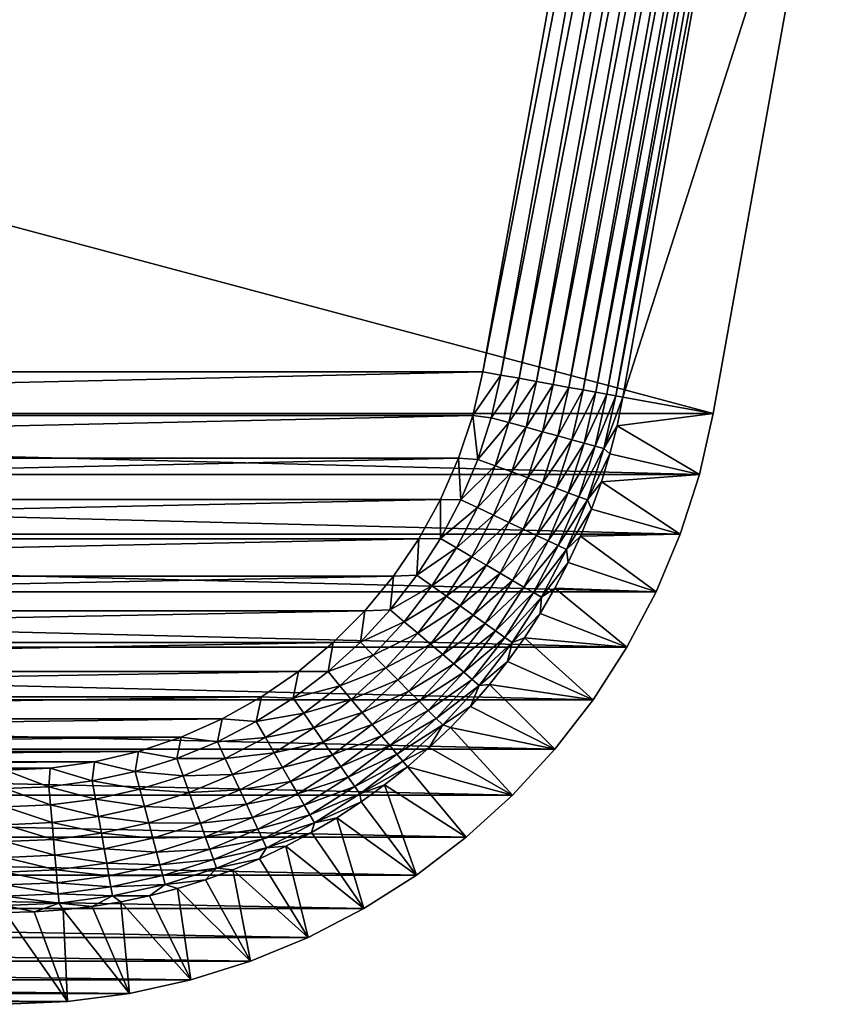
# Model space of a CAD drawing. Extents: x -320 to 320, y -695 to 695.
# Tile 33 of 169: x 238 to 263, y -695 to -666. Entities that reach past the tile are written whole.
import ezdxf

# ---------------------------------------------------------------- set-up
doc = ezdxf.new("R2010")
doc.units = 0
doc.header["$LTSCALE"] = 50.062222
for name, color, linetype in [('1', 7, 'CONTINUOUS'), ('14', 7, 'CONTINUOUS'), ('15', 7, 'CONTINUOUS'), ('2', 7, 'CONTINUOUS'), ('57', 7, 'CONTINUOUS'), ('58', 7, 'CONTINUOUS')]:
    doc.layers.add(name, color=color, linetype=linetype)

msp = doc.modelspace()

# ---------------------------------------------------------------- linework, layer by layer
at = {"layer": '1', "color": 7, "linetype": 'CONTINUOUS'}
for points in [[(259.188, -677.768), (184.312, -657.745), (262.833, -657.442), (259.188, -677.768)], [(187.904, -677.768), (184.312, -657.745), (259.188, -677.768), (187.904, -677.768)], [(188.318, -679.59), (187.904, -677.768), (258.773, -679.59), (188.318, -679.59)], [(258.773, -679.59), (187.904, -677.768), (259.188, -677.768), (258.773, -679.59)], [(188.889, -681.368), (188.318, -679.59), (258.202, -681.368), (188.889, -681.368)], [(258.202, -681.368), (188.318, -679.59), (258.773, -679.59), (258.202, -681.368)], [(189.612, -683.091), (188.889, -681.368), (257.479, -683.091), (189.612, -683.091)], [(257.479, -683.091), (188.889, -681.368), (258.202, -681.368), (257.479, -683.091)], [(190.482, -684.744), (189.612, -683.091), (256.609, -684.744), (190.482, -684.744)], [(256.609, -684.744), (189.612, -683.091), (257.479, -683.091), (256.609, -684.744)], [(191.492, -686.315), (190.482, -684.744), (255.599, -686.315), (191.492, -686.315)], [(255.599, -686.315), (190.482, -684.744), (256.609, -684.744), (255.599, -686.315)], [(192.635, -687.793), (191.492, -686.315), (254.457, -687.793), (192.635, -687.793)], [(254.457, -687.793), (191.492, -686.315), (255.599, -686.315), (254.457, -687.793)], [(193.901, -689.166), (192.635, -687.793), (253.19, -689.166), (193.901, -689.166)], [(253.19, -689.166), (192.635, -687.793), (254.457, -687.793), (253.19, -689.166)], [(195.282, -690.424), (193.901, -689.166), (251.809, -690.424), (195.282, -690.424)], [(251.809, -690.424), (193.901, -689.166), (253.19, -689.166), (251.809, -690.424)], [(196.767, -691.557), (195.282, -690.424), (250.324, -691.557), (196.767, -691.557)], [(250.324, -691.557), (195.282, -690.424), (251.809, -690.424), (250.324, -691.557)], [(198.345, -692.557), (196.767, -691.557), (248.746, -692.557), (198.345, -692.557)], [(248.746, -692.557), (196.767, -691.557), (250.324, -691.557), (248.746, -692.557)], [(200.004, -693.417), (198.345, -692.557), (247.087, -693.417), (200.004, -693.417)], [(247.087, -693.417), (198.345, -692.557), (248.746, -692.557), (247.087, -693.417)], [(201.731, -694.129), (200.004, -693.417), (245.361, -694.129), (201.731, -694.129)], [(245.361, -694.129), (200.004, -693.417), (247.087, -693.417), (245.361, -694.129)], [(203.513, -694.688), (201.731, -694.129), (243.578, -694.688), (203.513, -694.688)], [(243.578, -694.688), (201.731, -694.129), (245.361, -694.129), (243.578, -694.688)], [(205.337, -695.091), (203.513, -694.688), (241.754, -695.091), (205.337, -695.091)], [(241.754, -695.091), (203.513, -694.688), (243.578, -694.688), (241.754, -695.091)], [(207.189, -695.334), (205.337, -695.091), (239.902, -695.334), (207.189, -695.334)], [(239.902, -695.334), (205.337, -695.091), (241.754, -695.091), (239.902, -695.334)], [(238.036, -695.415), (207.189, -695.334), (239.902, -695.334), (238.036, -695.415)]]:
    msp.add_3dface(points, dxfattribs=at)
at = {"layer": '14', "color": 7, "linetype": 'CONTINUOUS'}
for points in [[(256.314, -678.128, 7.965), (259.188, -677.768), (256.489, -677.277, 7.965), (256.314, -678.128, 7.965)], [(258.773, -679.59), (259.188, -677.768), (256.314, -678.128, 7.965), (258.773, -679.59)], [(256.099, -678.97, 7.965), (258.773, -679.59), (256.314, -678.128, 7.965), (256.099, -678.97, 7.965)], [(255.845, -679.802, 7.965), (258.773, -679.59), (256.099, -678.97, 7.965), (255.845, -679.802, 7.965)], [(255.553, -680.621, 7.965), (258.202, -681.368), (255.845, -679.802, 7.965), (255.553, -680.621, 7.965)], [(258.202, -681.368), (258.773, -679.59), (255.845, -679.802, 7.965), (258.202, -681.368)], [(255.224, -681.425, 7.965), (258.202, -681.368), (255.553, -680.621, 7.965), (255.224, -681.425, 7.965)], [(254.857, -682.214, 7.965), (257.479, -683.091), (255.224, -681.425, 7.965), (254.857, -682.214, 7.965)], [(257.479, -683.091), (258.202, -681.368), (255.224, -681.425, 7.965), (257.479, -683.091)], [(254.455, -682.984, 7.965), (257.479, -683.091), (254.857, -682.214, 7.965), (254.455, -682.984, 7.965)], [(254.017, -683.735, 7.965), (256.609, -684.744), (254.455, -682.984, 7.965), (254.017, -683.735, 7.965)], [(256.609, -684.744), (257.479, -683.091), (254.455, -682.984, 7.965), (256.609, -684.744)], [(253.545, -684.465, 7.965), (256.609, -684.744), (254.017, -683.735, 7.965), (253.545, -684.465, 7.965)], [(253.039, -685.173, 7.965), (255.599, -686.315), (253.545, -684.465, 7.965), (253.039, -685.173, 7.965)], [(255.599, -686.315), (256.609, -684.744), (253.545, -684.465, 7.965), (255.599, -686.315)], [(252.501, -685.856, 7.965), (255.599, -686.315), (253.039, -685.173, 7.965), (252.501, -685.856, 7.965)], [(251.932, -686.513, 7.965), (254.457, -687.793), (252.501, -685.856, 7.965), (251.932, -686.513, 7.965)], [(254.457, -687.793), (255.599, -686.315), (252.501, -685.856, 7.965), (254.457, -687.793)], [(251.334, -687.144, 7.965), (254.457, -687.793), (251.932, -686.513, 7.965), (251.334, -687.144, 7.965)], [(250.706, -687.746, 7.965), (253.19, -689.166), (251.334, -687.144, 7.965), (250.706, -687.746, 7.965)], [(253.19, -689.166), (254.457, -687.793), (251.334, -687.144, 7.965), (253.19, -689.166)], [(250.052, -688.318, 7.965), (253.19, -689.166), (250.706, -687.746, 7.965), (250.052, -688.318, 7.965)], [(249.372, -688.859, 7.965), (251.809, -690.424), (250.052, -688.318, 7.965), (249.372, -688.859, 7.965)], [(251.809, -690.424), (253.19, -689.166), (250.052, -688.318, 7.965), (251.809, -690.424)], [(248.667, -689.369, 7.965), (250.324, -691.557), (249.372, -688.859, 7.965), (248.667, -689.369, 7.965)], [(250.324, -691.557), (251.809, -690.424), (249.372, -688.859, 7.965), (250.324, -691.557)], [(247.94, -689.845, 7.965), (250.324, -691.557), (248.667, -689.369, 7.965), (247.94, -689.845, 7.965)], [(247.191, -690.286, 7.965), (248.746, -692.557), (247.94, -689.845, 7.965), (247.191, -690.286, 7.965)], [(248.746, -692.557), (250.324, -691.557), (247.94, -689.845, 7.965), (248.746, -692.557)], [(246.422, -690.693, 7.965), (248.746, -692.557), (247.191, -690.286, 7.965), (246.422, -690.693, 7.965)], [(245.636, -691.064, 7.965), (247.087, -693.417), (246.422, -690.693, 7.965), (245.636, -691.064, 7.965)], [(247.087, -693.417), (248.746, -692.557), (246.422, -690.693, 7.965), (247.087, -693.417)], [(244.833, -691.397, 7.965), (247.087, -693.417), (245.636, -691.064, 7.965), (244.833, -691.397, 7.965)], [(244.016, -691.694, 7.965), (245.361, -694.129), (244.833, -691.397, 7.965), (244.016, -691.694, 7.965)], [(245.361, -694.129), (247.087, -693.417), (244.833, -691.397, 7.965), (245.361, -694.129)], [(243.185, -691.952, 7.965), (245.361, -694.129), (244.016, -691.694, 7.965), (243.185, -691.952, 7.965)], [(241.494, -692.351, 7.965), (243.578, -694.688), (242.344, -692.171, 7.965), (241.494, -692.351, 7.965)], [(242.344, -692.171, 7.965), (243.578, -694.688), (243.185, -691.952, 7.965), (242.344, -692.171, 7.965)], [(243.578, -694.688), (245.361, -694.129), (243.185, -691.952, 7.965), (243.578, -694.688)], [(239.772, -692.592, 7.965), (241.754, -695.091), (240.636, -692.491, 7.965), (239.772, -692.592, 7.965)], [(240.636, -692.491, 7.965), (241.754, -695.091), (241.494, -692.351, 7.965), (240.636, -692.491, 7.965)], [(241.754, -695.091), (243.578, -694.688), (241.494, -692.351, 7.965), (241.754, -695.091)], [(238.036, -692.672, 7.965), (239.902, -695.334), (238.905, -692.652, 7.965), (238.036, -692.672, 7.965)], [(238.036, -695.415), (239.902, -695.334), (238.036, -692.672, 7.965), (238.036, -695.415)], [(238.905, -692.652, 7.965), (239.902, -695.334), (239.772, -692.592, 7.965), (238.905, -692.652, 7.965)], [(239.902, -695.334), (241.754, -695.091), (239.772, -692.592, 7.965), (239.902, -695.334)]]:
    msp.add_3dface(points, dxfattribs=at)
at = {"layer": '15', "color": 7, "linetype": 'CONTINUOUS'}
for points in [[(256.489, -677.277, 7.965), (262.833, -657.442), (260.132, -656.966, 7.965), (256.489, -677.277, 7.965)], [(259.188, -677.768), (262.833, -657.442), (256.489, -677.277, 7.965), (259.188, -677.768)]]:
    msp.add_3dface(points, dxfattribs=at)
at = {"layer": '2', "color": 7, "linetype": 'CONTINUOUS'}
for points in [[(194.788, -676.514, 11), (255.942, -656.226, 11), (191.203, -656.528, 11), (194.788, -676.514, 11)], [(252.303, -676.514, 11), (255.942, -656.226, 11), (194.788, -676.514, 11), (252.303, -676.514, 11)], [(195.09, -677.824, 11), (252.303, -676.514, 11), (194.788, -676.514, 11), (195.09, -677.824, 11)], [(252.002, -677.824, 11), (252.303, -676.514, 11), (195.09, -677.824, 11), (252.002, -677.824, 11)], [(195.512, -679.1, 11), (252.002, -677.824, 11), (195.09, -677.824, 11), (195.512, -679.1, 11)], [(251.58, -679.1, 11), (252.002, -677.824, 11), (195.512, -679.1, 11), (251.58, -679.1, 11)], [(196.05, -680.331, 11), (251.58, -679.1, 11), (195.512, -679.1, 11), (196.05, -680.331, 11)], [(251.042, -680.331, 11), (251.58, -679.1, 11), (196.05, -680.331, 11), (251.042, -680.331, 11)], [(196.7, -681.508, 11), (251.042, -680.331, 11), (196.05, -680.331, 11), (196.7, -681.508, 11)], [(250.392, -681.508, 11), (251.042, -680.331, 11), (196.7, -681.508, 11), (250.392, -681.508, 11)], [(197.455, -682.619, 11), (250.392, -681.508, 11), (196.7, -681.508, 11), (197.455, -682.619, 11)], [(249.636, -682.619, 11), (250.392, -681.508, 11), (197.455, -682.619, 11), (249.636, -682.619, 11)], [(198.311, -683.656, 11), (249.636, -682.619, 11), (197.455, -682.619, 11), (198.311, -683.656, 11)], [(248.78, -683.656, 11), (249.636, -682.619, 11), (198.311, -683.656, 11), (248.78, -683.656, 11)], [(199.259, -684.608, 11), (248.78, -683.656, 11), (198.311, -683.656, 11), (199.259, -684.608, 11)], [(247.832, -684.608, 11), (248.78, -683.656, 11), (199.259, -684.608, 11), (247.832, -684.608, 11)], [(200.291, -685.469, 11), (247.832, -684.608, 11), (199.259, -684.608, 11), (200.291, -685.469, 11)], [(246.8, -685.469, 11), (247.832, -684.608, 11), (200.291, -685.469, 11), (246.8, -685.469, 11)], [(201.398, -686.231, 11), (246.8, -685.469, 11), (200.291, -685.469, 11), (201.398, -686.231, 11)], [(245.693, -686.231, 11), (246.8, -685.469, 11), (201.398, -686.231, 11), (245.693, -686.231, 11)], [(202.571, -686.887, 11), (245.693, -686.231, 11), (201.398, -686.231, 11), (202.571, -686.887, 11)], [(244.52, -686.887, 11), (245.693, -686.231, 11), (202.571, -686.887, 11), (244.52, -686.887, 11)], [(203.8, -687.432, 11), (244.52, -686.887, 11), (202.571, -686.887, 11), (203.8, -687.432, 11)], [(243.291, -687.432, 11), (244.52, -686.887, 11), (203.8, -687.432, 11), (243.291, -687.432, 11)], [(205.074, -687.86, 11), (243.291, -687.432, 11), (203.8, -687.432, 11), (205.074, -687.86, 11)], [(242.017, -687.86, 11), (243.291, -687.432, 11), (205.074, -687.86, 11), (242.017, -687.86, 11)], [(206.382, -688.169, 11), (242.017, -687.86, 11), (205.074, -687.86, 11), (206.382, -688.169, 11)], [(240.709, -688.169, 11), (242.017, -687.86, 11), (206.382, -688.169, 11), (240.709, -688.169, 11)], [(207.713, -688.355, 11), (240.709, -688.169, 11), (206.382, -688.169, 11), (207.713, -688.355, 11)], [(239.378, -688.355, 11), (240.709, -688.169, 11), (207.713, -688.355, 11), (239.378, -688.355, 11)], [(209.056, -688.418, 11), (239.378, -688.355, 11), (207.713, -688.355, 11), (209.056, -688.418, 11)], [(238.036, -688.418, 11), (239.378, -688.355, 11), (209.056, -688.418, 11), (238.036, -688.418, 11)]]:
    msp.add_3dface(points, dxfattribs=at)
at = {"layer": '57', "color": 7, "linetype": 'CONTINUOUS'}
for points in [[(255.942, -656.226, 11), (252.303, -676.514, 11), (258.263, -646.169, 10.966), (255.942, -656.226, 11)], [(258.263, -646.169, 10.966), (252.303, -676.514, 11), (252.846, -676.613, 10.966), (258.263, -646.169, 10.966)], [(258.263, -646.169, 10.966), (252.846, -676.613, 10.966), (258.803, -646.263, 10.863), (258.263, -646.169, 10.966)], [(258.803, -646.263, 10.863), (252.846, -676.613, 10.966), (253.386, -676.711, 10.863), (258.803, -646.263, 10.863)], [(258.803, -646.263, 10.863), (253.386, -676.711, 10.863), (259.327, -646.354, 10.694), (258.803, -646.263, 10.863)], [(259.327, -646.354, 10.694), (253.386, -676.711, 10.863), (253.909, -676.806, 10.694), (259.327, -646.354, 10.694)], [(259.327, -646.354, 10.694), (253.909, -676.806, 10.694), (259.826, -646.44, 10.46), (259.327, -646.354, 10.694)], [(259.826, -646.44, 10.46), (253.909, -676.806, 10.694), (254.407, -676.897, 10.46), (259.826, -646.44, 10.46)], [(259.826, -646.44, 10.46), (254.407, -676.897, 10.46), (260.292, -646.521, 10.165), (259.826, -646.44, 10.46)], [(260.292, -646.521, 10.165), (254.407, -676.897, 10.46), (254.872, -676.982, 10.165), (260.292, -646.521, 10.165)], [(260.292, -646.521, 10.165), (254.872, -676.982, 10.165), (260.719, -646.596, 9.814), (260.292, -646.521, 10.165)], [(260.719, -646.596, 9.814), (254.872, -676.982, 10.165), (255.299, -677.06, 9.814), (260.719, -646.596, 9.814)], [(260.719, -646.596, 9.814), (255.299, -677.06, 9.814), (261.1, -646.662, 9.411), (260.719, -646.596, 9.814)], [(261.1, -646.662, 9.411), (255.299, -677.06, 9.814), (255.679, -677.129, 9.411), (261.1, -646.662, 9.411)], [(261.1, -646.662, 9.411), (255.679, -677.129, 9.411), (261.429, -646.719, 8.965), (261.1, -646.662, 9.411)], [(261.429, -646.719, 8.965), (255.679, -677.129, 9.411), (256.008, -677.189, 8.965), (261.429, -646.719, 8.965)], [(261.429, -646.719, 8.965), (256.008, -677.189, 8.965), (261.701, -646.766, 8.48), (261.429, -646.719, 8.965)], [(261.701, -646.766, 8.48), (256.008, -677.189, 8.965), (256.279, -677.238, 8.48), (261.701, -646.766, 8.48)], [(260.132, -656.966, 7.965), (261.701, -646.766, 8.48), (256.279, -677.238, 8.48), (260.132, -656.966, 7.965)], [(256.489, -677.277, 7.965), (260.132, -656.966, 7.965), (256.279, -677.238, 8.48), (256.489, -677.277, 7.965)]]:
    msp.add_3dface(points, dxfattribs=at)
at = {"layer": '58', "color": 7, "linetype": 'CONTINUOUS'}
for points in [[(252.303, -676.514, 11), (252.002, -677.824, 11), (252.846, -676.613, 10.966), (252.303, -676.514, 11)], [(252.846, -676.613, 10.966), (252.002, -677.824, 11), (252.556, -677.888, 10.966), (252.846, -676.613, 10.966)], [(253.386, -676.711, 10.863), (252.846, -676.613, 10.966), (252.556, -677.888, 10.966), (253.386, -676.711, 10.863)], [(253.386, -676.711, 10.863), (252.556, -677.888, 10.966), (253.085, -678.033, 10.863), (253.386, -676.711, 10.863)], [(253.909, -676.806, 10.694), (253.386, -676.711, 10.863), (253.085, -678.033, 10.863), (253.909, -676.806, 10.694)], [(253.909, -676.806, 10.694), (253.085, -678.033, 10.863), (253.598, -678.173, 10.694), (253.909, -676.806, 10.694)], [(254.407, -676.897, 10.46), (253.909, -676.806, 10.694), (253.598, -678.173, 10.694), (254.407, -676.897, 10.46)], [(254.407, -676.897, 10.46), (253.598, -678.173, 10.694), (254.086, -678.307, 10.46), (254.407, -676.897, 10.46)], [(254.872, -676.982, 10.165), (254.407, -676.897, 10.46), (254.086, -678.307, 10.46), (254.872, -676.982, 10.165)], [(254.872, -676.982, 10.165), (254.086, -678.307, 10.46), (254.543, -678.432, 10.165), (254.872, -676.982, 10.165)], [(255.299, -677.06, 9.814), (254.872, -676.982, 10.165), (254.543, -678.432, 10.165), (255.299, -677.06, 9.814)], [(255.299, -677.06, 9.814), (254.543, -678.432, 10.165), (254.961, -678.546, 9.814), (255.299, -677.06, 9.814)], [(255.679, -677.129, 9.411), (255.299, -677.06, 9.814), (254.961, -678.546, 9.814), (255.679, -677.129, 9.411)], [(255.679, -677.129, 9.411), (254.961, -678.546, 9.814), (255.334, -678.648, 9.411), (255.679, -677.129, 9.411)], [(256.008, -677.189, 8.965), (255.679, -677.129, 9.411), (255.334, -678.648, 9.411), (256.008, -677.189, 8.965)], [(256.008, -677.189, 8.965), (255.334, -678.648, 9.411), (255.656, -678.736, 8.965), (256.008, -677.189, 8.965)], [(256.279, -677.238, 8.48), (256.008, -677.189, 8.965), (255.656, -678.736, 8.965), (256.279, -677.238, 8.48)], [(256.279, -677.238, 8.48), (255.656, -678.736, 8.965), (255.922, -678.809, 8.48), (256.279, -677.238, 8.48)], [(256.489, -677.277, 7.965), (256.279, -677.238, 8.48), (255.922, -678.809, 8.48), (256.489, -677.277, 7.965)], [(256.314, -678.128, 7.965), (256.489, -677.277, 7.965), (255.922, -678.809, 8.48), (256.314, -678.128, 7.965)], [(252.002, -677.824, 11), (251.58, -679.1, 11), (252.156, -679.134, 10.966), (252.002, -677.824, 11)], [(252.556, -677.888, 10.966), (252.002, -677.824, 11), (252.156, -679.134, 10.966), (252.556, -677.888, 10.966)], [(252.556, -677.888, 10.966), (252.156, -679.134, 10.966), (253.085, -678.033, 10.863), (252.556, -677.888, 10.966)], [(253.085, -678.033, 10.863), (252.156, -679.134, 10.966), (252.671, -679.324, 10.863), (253.085, -678.033, 10.863)], [(253.085, -678.033, 10.863), (252.671, -679.324, 10.863), (253.598, -678.173, 10.694), (253.085, -678.033, 10.863)], [(253.598, -678.173, 10.694), (252.671, -679.324, 10.863), (253.169, -679.508, 10.694), (253.598, -678.173, 10.694)], [(253.598, -678.173, 10.694), (253.169, -679.508, 10.694), (254.086, -678.307, 10.46), (253.598, -678.173, 10.694)], [(254.086, -678.307, 10.46), (253.169, -679.508, 10.694), (253.644, -679.684, 10.46), (254.086, -678.307, 10.46)], [(254.086, -678.307, 10.46), (253.644, -679.684, 10.46), (254.543, -678.432, 10.165), (254.086, -678.307, 10.46)], [(256.099, -678.97, 7.965), (256.314, -678.128, 7.965), (255.922, -678.809, 8.48), (256.099, -678.97, 7.965)], [(254.543, -678.432, 10.165), (253.644, -679.684, 10.46), (254.088, -679.848, 10.165), (254.543, -678.432, 10.165)], [(254.543, -678.432, 10.165), (254.088, -679.848, 10.165), (254.961, -678.546, 9.814), (254.543, -678.432, 10.165)], [(254.961, -678.546, 9.814), (254.088, -679.848, 10.165), (254.495, -679.998, 9.814), (254.961, -678.546, 9.814)], [(254.961, -678.546, 9.814), (254.495, -679.998, 9.814), (255.334, -678.648, 9.411), (254.961, -678.546, 9.814)], [(255.334, -678.648, 9.411), (254.495, -679.998, 9.814), (254.857, -680.132, 9.411), (255.334, -678.648, 9.411)], [(255.334, -678.648, 9.411), (254.857, -680.132, 9.411), (255.656, -678.736, 8.965), (255.334, -678.648, 9.411)], [(255.656, -678.736, 8.965), (254.857, -680.132, 9.411), (255.171, -680.248, 8.965), (255.656, -678.736, 8.965)], [(255.656, -678.736, 8.965), (255.171, -680.248, 8.965), (255.922, -678.809, 8.48), (255.656, -678.736, 8.965)], [(255.922, -678.809, 8.48), (255.171, -680.248, 8.965), (255.429, -680.343, 8.48), (255.922, -678.809, 8.48)], [(256.099, -678.97, 7.965), (255.922, -678.809, 8.48), (255.429, -680.343, 8.48), (256.099, -678.97, 7.965)], [(251.58, -679.1, 11), (251.042, -680.331, 11), (251.65, -680.34, 10.966), (251.58, -679.1, 11)], [(252.156, -679.134, 10.966), (251.58, -679.1, 11), (251.65, -680.34, 10.966), (252.156, -679.134, 10.966)], [(252.156, -679.134, 10.966), (251.65, -680.34, 10.966), (252.671, -679.324, 10.863), (252.156, -679.134, 10.966)], [(255.845, -679.802, 7.965), (256.099, -678.97, 7.965), (255.429, -680.343, 8.48), (255.845, -679.802, 7.965)], [(252.671, -679.324, 10.863), (251.65, -680.34, 10.966), (252.146, -680.574, 10.863), (252.671, -679.324, 10.863)], [(252.671, -679.324, 10.863), (252.146, -680.574, 10.863), (253.169, -679.508, 10.694), (252.671, -679.324, 10.863)], [(253.169, -679.508, 10.694), (252.146, -680.574, 10.863), (252.627, -680.801, 10.694), (253.169, -679.508, 10.694)], [(253.169, -679.508, 10.694), (252.627, -680.801, 10.694), (253.644, -679.684, 10.46), (253.169, -679.508, 10.694)], [(253.644, -679.684, 10.46), (252.627, -680.801, 10.694), (253.085, -681.017, 10.46), (253.644, -679.684, 10.46)], [(253.644, -679.684, 10.46), (253.085, -681.017, 10.46), (254.088, -679.848, 10.165), (253.644, -679.684, 10.46)], [(255.553, -680.621, 7.965), (255.845, -679.802, 7.965), (255.429, -680.343, 8.48), (255.553, -680.621, 7.965)], [(254.088, -679.848, 10.165), (253.085, -681.017, 10.46), (253.513, -681.219, 10.165), (254.088, -679.848, 10.165)], [(254.088, -679.848, 10.165), (253.513, -681.219, 10.165), (254.495, -679.998, 9.814), (254.088, -679.848, 10.165)], [(254.495, -679.998, 9.814), (253.513, -681.219, 10.165), (253.905, -681.404, 9.814), (254.495, -679.998, 9.814)], [(254.495, -679.998, 9.814), (253.905, -681.404, 9.814), (254.857, -680.132, 9.411), (254.495, -679.998, 9.814)], [(254.857, -680.132, 9.411), (253.905, -681.404, 9.814), (254.254, -681.569, 9.411), (254.857, -680.132, 9.411)], [(254.857, -680.132, 9.411), (254.254, -681.569, 9.411), (255.171, -680.248, 8.965), (254.857, -680.132, 9.411)], [(251.042, -680.331, 11), (250.392, -681.508, 11), (251.041, -681.497, 10.966), (251.042, -680.331, 11)], [(251.65, -680.34, 10.966), (251.042, -680.331, 11), (251.041, -681.497, 10.966), (251.65, -680.34, 10.966)], [(251.65, -680.34, 10.966), (251.041, -681.497, 10.966), (252.146, -680.574, 10.863), (251.65, -680.34, 10.966)], [(255.171, -680.248, 8.965), (254.254, -681.569, 9.411), (254.556, -681.711, 8.965), (255.171, -680.248, 8.965)], [(255.171, -680.248, 8.965), (254.556, -681.711, 8.965), (255.429, -680.343, 8.48), (255.171, -680.248, 8.965)], [(255.429, -680.343, 8.48), (254.556, -681.711, 8.965), (254.806, -681.829, 8.48), (255.429, -680.343, 8.48)], [(255.553, -680.621, 7.965), (255.429, -680.343, 8.48), (254.806, -681.829, 8.48), (255.553, -680.621, 7.965)], [(252.146, -680.574, 10.863), (251.041, -681.497, 10.966), (251.515, -681.774, 10.863), (252.146, -680.574, 10.863)], [(252.146, -680.574, 10.863), (251.515, -681.774, 10.863), (252.627, -680.801, 10.694), (252.146, -680.574, 10.863)], [(255.224, -681.425, 7.965), (255.553, -680.621, 7.965), (254.806, -681.829, 8.48), (255.224, -681.425, 7.965)], [(252.627, -680.801, 10.694), (251.515, -681.774, 10.863), (251.974, -682.041, 10.694), (252.627, -680.801, 10.694)], [(252.627, -680.801, 10.694), (251.974, -682.041, 10.694), (253.085, -681.017, 10.46), (252.627, -680.801, 10.694)], [(253.085, -681.017, 10.46), (251.974, -682.041, 10.694), (252.411, -682.296, 10.46), (253.085, -681.017, 10.46)], [(253.085, -681.017, 10.46), (252.411, -682.296, 10.46), (253.513, -681.219, 10.165), (253.085, -681.017, 10.46)], [(253.513, -681.219, 10.165), (252.411, -682.296, 10.46), (252.82, -682.535, 10.165), (253.513, -681.219, 10.165)], [(253.513, -681.219, 10.165), (252.82, -682.535, 10.165), (253.905, -681.404, 9.814), (253.513, -681.219, 10.165)], [(250.392, -681.508, 11), (249.636, -682.619, 11), (250.334, -682.598, 10.966), (250.392, -681.508, 11)], [(251.041, -681.497, 10.966), (250.392, -681.508, 11), (250.334, -682.598, 10.966), (251.041, -681.497, 10.966)], [(251.041, -681.497, 10.966), (250.334, -682.598, 10.966), (251.515, -681.774, 10.863), (251.041, -681.497, 10.966)], [(253.905, -681.404, 9.814), (252.82, -682.535, 10.165), (253.195, -682.753, 9.814), (253.905, -681.404, 9.814)], [(253.905, -681.404, 9.814), (253.195, -682.753, 9.814), (254.254, -681.569, 9.411), (253.905, -681.404, 9.814)], [(254.254, -681.569, 9.411), (253.195, -682.753, 9.814), (253.529, -682.948, 9.411), (254.254, -681.569, 9.411)], [(254.254, -681.569, 9.411), (253.529, -682.948, 9.411), (254.556, -681.711, 8.965), (254.254, -681.569, 9.411)], [(254.857, -682.214, 7.965), (255.224, -681.425, 7.965), (254.806, -681.829, 8.48), (254.857, -682.214, 7.965)], [(251.515, -681.774, 10.863), (250.334, -682.598, 10.966), (250.782, -682.914, 10.863), (251.515, -681.774, 10.863)], [(251.515, -681.774, 10.863), (250.782, -682.914, 10.863), (251.974, -682.041, 10.694), (251.515, -681.774, 10.863)], [(254.556, -681.711, 8.965), (253.529, -682.948, 9.411), (253.817, -683.116, 8.965), (254.556, -681.711, 8.965)], [(254.556, -681.711, 8.965), (253.817, -683.116, 8.965), (254.806, -681.829, 8.48), (254.556, -681.711, 8.965)], [(254.806, -681.829, 8.48), (253.817, -683.116, 8.965), (254.055, -683.255, 8.48), (254.806, -681.829, 8.48)], [(254.857, -682.214, 7.965), (254.806, -681.829, 8.48), (254.055, -683.255, 8.48), (254.857, -682.214, 7.965)], [(251.974, -682.041, 10.694), (250.782, -682.914, 10.863), (251.216, -683.22, 10.694), (251.974, -682.041, 10.694)], [(251.974, -682.041, 10.694), (251.216, -683.22, 10.694), (252.411, -682.296, 10.46), (251.974, -682.041, 10.694)], [(252.411, -682.296, 10.46), (251.216, -683.22, 10.694), (251.629, -683.512, 10.46), (252.411, -682.296, 10.46)], [(252.411, -682.296, 10.46), (251.629, -683.512, 10.46), (252.82, -682.535, 10.165), (252.411, -682.296, 10.46)], [(254.455, -682.984, 7.965), (254.857, -682.214, 7.965), (254.055, -683.255, 8.48), (254.455, -682.984, 7.965)], [(249.636, -682.619, 11), (248.78, -683.656, 11), (249.534, -683.632, 10.966), (249.636, -682.619, 11)], [(250.334, -682.598, 10.966), (249.636, -682.619, 11), (249.534, -683.632, 10.966), (250.334, -682.598, 10.966)], [(250.334, -682.598, 10.966), (249.534, -683.632, 10.966), (250.782, -682.914, 10.863), (250.334, -682.598, 10.966)], [(252.82, -682.535, 10.165), (251.629, -683.512, 10.46), (252.016, -683.786, 10.165), (252.82, -682.535, 10.165)], [(252.82, -682.535, 10.165), (252.016, -683.786, 10.165), (253.195, -682.753, 9.814), (252.82, -682.535, 10.165)], [(253.195, -682.753, 9.814), (252.016, -683.786, 10.165), (252.37, -684.035, 9.814), (253.195, -682.753, 9.814)], [(253.195, -682.753, 9.814), (252.37, -684.035, 9.814), (253.529, -682.948, 9.411), (253.195, -682.753, 9.814)], [(250.782, -682.914, 10.863), (249.534, -683.632, 10.966), (249.952, -683.986, 10.863), (250.782, -682.914, 10.863)], [(250.782, -682.914, 10.863), (249.952, -683.986, 10.863), (251.216, -683.22, 10.694), (250.782, -682.914, 10.863)], [(253.529, -682.948, 9.411), (252.37, -684.035, 9.814), (252.686, -684.258, 9.411), (253.529, -682.948, 9.411)], [(253.529, -682.948, 9.411), (252.686, -684.258, 9.411), (253.817, -683.116, 8.965), (253.529, -682.948, 9.411)], [(254.017, -683.735, 7.965), (254.455, -682.984, 7.965), (254.055, -683.255, 8.48), (254.017, -683.735, 7.965)], [(251.216, -683.22, 10.694), (249.952, -683.986, 10.863), (250.358, -684.329, 10.694), (251.216, -683.22, 10.694)], [(251.216, -683.22, 10.694), (250.358, -684.329, 10.694), (251.629, -683.512, 10.46), (251.216, -683.22, 10.694)], [(253.817, -683.116, 8.965), (252.686, -684.258, 9.411), (252.959, -684.451, 8.965), (253.817, -683.116, 8.965)], [(253.817, -683.116, 8.965), (252.959, -684.451, 8.965), (254.055, -683.255, 8.48), (253.817, -683.116, 8.965)], [(254.055, -683.255, 8.48), (252.959, -684.451, 8.965), (253.184, -684.61, 8.48), (254.055, -683.255, 8.48)], [(254.017, -683.735, 7.965), (254.055, -683.255, 8.48), (253.184, -684.61, 8.48), (254.017, -683.735, 7.965)], [(248.78, -683.656, 11), (247.832, -684.608, 11), (248.647, -684.594, 10.966), (248.78, -683.656, 11)], [(249.534, -683.632, 10.966), (248.78, -683.656, 11), (248.647, -684.594, 10.966), (249.534, -683.632, 10.966)], [(249.534, -683.632, 10.966), (248.647, -684.594, 10.966), (249.952, -683.986, 10.863), (249.534, -683.632, 10.966)], [(251.629, -683.512, 10.46), (250.358, -684.329, 10.694), (250.745, -684.656, 10.46), (251.629, -683.512, 10.46)], [(251.629, -683.512, 10.46), (250.745, -684.656, 10.46), (252.016, -683.786, 10.165), (251.629, -683.512, 10.46)], [(252.016, -683.786, 10.165), (250.745, -684.656, 10.46), (251.107, -684.962, 10.165), (252.016, -683.786, 10.165)], [(252.016, -683.786, 10.165), (251.107, -684.962, 10.165), (252.37, -684.035, 9.814), (252.016, -683.786, 10.165)], [(253.545, -684.465, 7.965), (254.017, -683.735, 7.965), (253.184, -684.61, 8.48), (253.545, -684.465, 7.965)], [(249.952, -683.986, 10.863), (248.647, -684.594, 10.966), (249.033, -684.983, 10.863), (249.952, -683.986, 10.863)], [(249.952, -683.986, 10.863), (249.033, -684.983, 10.863), (250.358, -684.329, 10.694), (249.952, -683.986, 10.863)], [(252.37, -684.035, 9.814), (251.107, -684.962, 10.165), (251.438, -685.242, 9.814), (252.37, -684.035, 9.814)], [(252.37, -684.035, 9.814), (251.438, -685.242, 9.814), (252.686, -684.258, 9.411), (252.37, -684.035, 9.814)], [(250.358, -684.329, 10.694), (249.033, -684.983, 10.863), (249.408, -685.36, 10.694), (250.358, -684.329, 10.694)], [(250.358, -684.329, 10.694), (249.408, -685.36, 10.694), (250.745, -684.656, 10.46), (250.358, -684.329, 10.694)], [(252.686, -684.258, 9.411), (251.438, -685.242, 9.814), (251.733, -685.491, 9.411), (252.686, -684.258, 9.411)], [(252.686, -684.258, 9.411), (251.733, -685.491, 9.411), (252.959, -684.451, 8.965), (252.686, -684.258, 9.411)], [(252.959, -684.451, 8.965), (251.733, -685.491, 9.411), (251.988, -685.707, 8.965), (252.959, -684.451, 8.965)], [(252.959, -684.451, 8.965), (251.988, -685.707, 8.965), (253.184, -684.61, 8.48), (252.959, -684.451, 8.965)], [(253.039, -685.173, 7.965), (253.545, -684.465, 7.965), (253.184, -684.61, 8.48), (253.039, -685.173, 7.965)], [(247.832, -684.608, 11), (246.8, -685.469, 11), (247.68, -685.475, 10.966), (247.832, -684.608, 11)], [(248.647, -684.594, 10.966), (247.832, -684.608, 11), (247.68, -685.475, 10.966), (248.647, -684.594, 10.966)], [(248.647, -684.594, 10.966), (247.68, -685.475, 10.966), (249.033, -684.983, 10.863), (248.647, -684.594, 10.966)], [(250.745, -684.656, 10.46), (249.408, -685.36, 10.694), (249.765, -685.719, 10.46), (250.745, -684.656, 10.46)], [(250.745, -684.656, 10.46), (249.765, -685.719, 10.46), (251.107, -684.962, 10.165), (250.745, -684.656, 10.46)], [(253.184, -684.61, 8.48), (251.988, -685.707, 8.965), (252.199, -685.885, 8.48), (253.184, -684.61, 8.48)], [(253.039, -685.173, 7.965), (253.184, -684.61, 8.48), (252.199, -685.885, 8.48), (253.039, -685.173, 7.965)], [(249.033, -684.983, 10.863), (247.68, -685.475, 10.966), (248.031, -685.896, 10.863), (249.033, -684.983, 10.863)], [(249.033, -684.983, 10.863), (248.031, -685.896, 10.863), (249.408, -685.36, 10.694), (249.033, -684.983, 10.863)], [(251.107, -684.962, 10.165), (249.765, -685.719, 10.46), (250.098, -686.055, 10.165), (251.107, -684.962, 10.165)], [(251.107, -684.962, 10.165), (250.098, -686.055, 10.165), (251.438, -685.242, 9.814), (251.107, -684.962, 10.165)], [(249.408, -685.36, 10.694), (248.031, -685.896, 10.863), (248.371, -686.304, 10.694), (249.408, -685.36, 10.694)], [(249.408, -685.36, 10.694), (248.371, -686.304, 10.694), (249.765, -685.719, 10.46), (249.408, -685.36, 10.694)], [(251.438, -685.242, 9.814), (250.098, -686.055, 10.165), (250.404, -686.362, 9.814), (251.438, -685.242, 9.814)], [(251.438, -685.242, 9.814), (250.404, -686.362, 9.814), (251.733, -685.491, 9.411), (251.438, -685.242, 9.814)], [(252.501, -685.856, 7.965), (253.039, -685.173, 7.965), (252.199, -685.885, 8.48), (252.501, -685.856, 7.965)], [(246.8, -685.469, 11), (245.693, -686.231, 11), (246.64, -686.268, 10.966), (246.8, -685.469, 11)], [(247.68, -685.475, 10.966), (246.8, -685.469, 11), (246.64, -686.268, 10.966), (247.68, -685.475, 10.966)], [(247.68, -685.475, 10.966), (246.64, -686.268, 10.966), (248.031, -685.896, 10.863), (247.68, -685.475, 10.966)], [(249.765, -685.719, 10.46), (248.371, -686.304, 10.694), (248.696, -686.692, 10.46), (249.765, -685.719, 10.46)], [(249.765, -685.719, 10.46), (248.696, -686.692, 10.46), (250.098, -686.055, 10.165), (249.765, -685.719, 10.46)], [(251.733, -685.491, 9.411), (250.404, -686.362, 9.814), (250.676, -686.636, 9.411), (251.733, -685.491, 9.411)], [(251.733, -685.491, 9.411), (250.676, -686.636, 9.411), (251.988, -685.707, 8.965), (251.733, -685.491, 9.411)], [(251.988, -685.707, 8.965), (250.676, -686.636, 9.411), (250.912, -686.873, 8.965), (251.988, -685.707, 8.965)], [(251.988, -685.707, 8.965), (250.912, -686.873, 8.965), (252.199, -685.885, 8.48), (251.988, -685.707, 8.965)], [(248.031, -685.896, 10.863), (246.64, -686.268, 10.966), (246.953, -686.718, 10.863), (248.031, -685.896, 10.863)], [(248.031, -685.896, 10.863), (246.953, -686.718, 10.863), (248.371, -686.304, 10.694), (248.031, -685.896, 10.863)], [(252.199, -685.885, 8.48), (250.912, -686.873, 8.965), (251.106, -687.069, 8.48), (252.199, -685.885, 8.48)], [(251.932, -686.513, 7.965), (252.199, -685.885, 8.48), (251.106, -687.069, 8.48), (251.932, -686.513, 7.965)], [(251.932, -686.513, 7.965), (252.501, -685.856, 7.965), (252.199, -685.885, 8.48), (251.932, -686.513, 7.965)], [(245.693, -686.231, 11), (244.52, -686.887, 11), (245.535, -686.968, 10.966), (245.693, -686.231, 11)], [(246.64, -686.268, 10.966), (245.693, -686.231, 11), (245.535, -686.968, 10.966), (246.64, -686.268, 10.966)], [(246.64, -686.268, 10.966), (245.535, -686.968, 10.966), (246.953, -686.718, 10.863), (246.64, -686.268, 10.966)], [(248.371, -686.304, 10.694), (246.953, -686.718, 10.863), (247.257, -687.154, 10.694), (248.371, -686.304, 10.694)], [(248.371, -686.304, 10.694), (247.257, -687.154, 10.694), (248.696, -686.692, 10.46), (248.371, -686.304, 10.694)], [(250.098, -686.055, 10.165), (248.696, -686.692, 10.46), (248.999, -687.056, 10.165), (250.098, -686.055, 10.165)], [(250.098, -686.055, 10.165), (248.999, -687.056, 10.165), (250.404, -686.362, 9.814), (250.098, -686.055, 10.165)], [(250.404, -686.362, 9.814), (248.999, -687.056, 10.165), (249.277, -687.389, 9.814), (250.404, -686.362, 9.814)], [(250.404, -686.362, 9.814), (249.277, -687.389, 9.814), (250.676, -686.636, 9.411), (250.404, -686.362, 9.814)], [(251.334, -687.144, 7.965), (251.932, -686.513, 7.965), (251.106, -687.069, 8.48), (251.334, -687.144, 7.965)], [(244.52, -686.887, 11), (243.291, -687.432, 11), (244.374, -687.57, 10.966), (244.52, -686.887, 11)], [(245.535, -686.968, 10.966), (244.52, -686.887, 11), (244.374, -687.57, 10.966), (245.535, -686.968, 10.966)], [(246.953, -686.718, 10.863), (245.535, -686.968, 10.966), (245.808, -687.444, 10.863), (246.953, -686.718, 10.863)], [(246.953, -686.718, 10.863), (245.808, -687.444, 10.863), (247.257, -687.154, 10.694), (246.953, -686.718, 10.863)], [(248.696, -686.692, 10.46), (247.257, -687.154, 10.694), (247.546, -687.57, 10.46), (248.696, -686.692, 10.46)], [(248.696, -686.692, 10.46), (247.546, -687.57, 10.46), (248.999, -687.056, 10.165), (248.696, -686.692, 10.46)], [(250.676, -686.636, 9.411), (249.277, -687.389, 9.814), (249.524, -687.686, 9.411), (250.676, -686.636, 9.411)], [(250.676, -686.636, 9.411), (249.524, -687.686, 9.411), (250.912, -686.873, 8.965), (250.676, -686.636, 9.411)], [(250.912, -686.873, 8.965), (249.524, -687.686, 9.411), (249.738, -687.942, 8.965), (250.912, -686.873, 8.965)], [(250.912, -686.873, 8.965), (249.738, -687.942, 8.965), (251.106, -687.069, 8.48), (250.912, -686.873, 8.965)], [(245.535, -686.968, 10.966), (244.374, -687.57, 10.966), (245.808, -687.444, 10.863), (245.535, -686.968, 10.966)], [(247.257, -687.154, 10.694), (245.808, -687.444, 10.863), (246.073, -687.905, 10.694), (247.257, -687.154, 10.694)], [(247.257, -687.154, 10.694), (246.073, -687.905, 10.694), (247.546, -687.57, 10.46), (247.257, -687.154, 10.694)], [(248.999, -687.056, 10.165), (247.546, -687.57, 10.46), (247.817, -687.958, 10.165), (248.999, -687.056, 10.165)], [(248.999, -687.056, 10.165), (247.817, -687.958, 10.165), (249.277, -687.389, 9.814), (248.999, -687.056, 10.165)], [(251.106, -687.069, 8.48), (249.738, -687.942, 8.965), (249.915, -688.154, 8.48), (251.106, -687.069, 8.48)], [(250.706, -687.746, 7.965), (251.106, -687.069, 8.48), (249.915, -688.154, 8.48), (250.706, -687.746, 7.965)], [(250.706, -687.746, 7.965), (251.334, -687.144, 7.965), (251.106, -687.069, 8.48), (250.706, -687.746, 7.965)], [(243.291, -687.432, 11), (242.017, -687.86, 11), (243.165, -688.069, 10.966), (243.291, -687.432, 11)], [(244.374, -687.57, 10.966), (243.291, -687.432, 11), (243.165, -688.069, 10.966), (244.374, -687.57, 10.966)], [(245.808, -687.444, 10.863), (244.374, -687.57, 10.966), (244.605, -688.067, 10.863), (245.808, -687.444, 10.863)], [(245.808, -687.444, 10.863), (244.605, -688.067, 10.863), (246.073, -687.905, 10.694), (245.808, -687.444, 10.863)], [(249.277, -687.389, 9.814), (247.817, -687.958, 10.165), (248.065, -688.314, 9.814), (249.277, -687.389, 9.814)], [(249.277, -687.389, 9.814), (248.065, -688.314, 9.814), (249.524, -687.686, 9.411), (249.277, -687.389, 9.814)], [(244.374, -687.57, 10.966), (243.165, -688.069, 10.966), (244.605, -688.067, 10.863), (244.374, -687.57, 10.966)], [(247.546, -687.57, 10.46), (246.073, -687.905, 10.694), (246.325, -688.344, 10.46), (247.546, -687.57, 10.46)], [(247.546, -687.57, 10.46), (246.325, -688.344, 10.46), (247.817, -687.958, 10.165), (247.546, -687.57, 10.46)], [(249.524, -687.686, 9.411), (248.065, -688.314, 9.814), (248.286, -688.631, 9.411), (249.524, -687.686, 9.411)], [(249.524, -687.686, 9.411), (248.286, -688.631, 9.411), (249.738, -687.942, 8.965), (249.524, -687.686, 9.411)], [(250.052, -688.318, 7.965), (250.706, -687.746, 7.965), (249.915, -688.154, 8.48), (250.052, -688.318, 7.965)], [(242.017, -687.86, 11), (240.709, -688.169, 11), (241.917, -688.461, 10.966), (242.017, -687.86, 11)], [(243.165, -688.069, 10.966), (242.017, -687.86, 11), (241.917, -688.461, 10.966), (243.165, -688.069, 10.966)], [(243.165, -688.069, 10.966), (241.917, -688.461, 10.966), (243.351, -688.584, 10.863), (243.165, -688.069, 10.966)], [(244.605, -688.067, 10.863), (243.165, -688.069, 10.966), (243.351, -688.584, 10.863), (244.605, -688.067, 10.863)], [(244.605, -688.067, 10.863), (243.351, -688.584, 10.863), (244.828, -688.549, 10.694), (244.605, -688.067, 10.863)], [(246.073, -687.905, 10.694), (244.605, -688.067, 10.863), (244.828, -688.549, 10.694), (246.073, -687.905, 10.694)], [(246.073, -687.905, 10.694), (244.828, -688.549, 10.694), (246.325, -688.344, 10.46), (246.073, -687.905, 10.694)], [(247.817, -687.958, 10.165), (246.325, -688.344, 10.46), (246.561, -688.754, 10.165), (247.817, -687.958, 10.165)], [(247.817, -687.958, 10.165), (246.561, -688.754, 10.165), (248.065, -688.314, 9.814), (247.817, -687.958, 10.165)], [(249.738, -687.942, 8.965), (248.286, -688.631, 9.411), (248.477, -688.905, 8.965), (249.738, -687.942, 8.965)], [(249.738, -687.942, 8.965), (248.477, -688.905, 8.965), (249.915, -688.154, 8.48), (249.738, -687.942, 8.965)], [(239.378, -688.355, 11), (238.036, -688.418, 11), (239.342, -688.913, 10.966), (239.378, -688.355, 11)], [(240.639, -688.742, 10.966), (239.378, -688.355, 11), (239.342, -688.913, 10.966), (240.639, -688.742, 10.966)], [(240.709, -688.169, 11), (239.378, -688.355, 11), (240.639, -688.742, 10.966), (240.709, -688.169, 11)], [(241.917, -688.461, 10.966), (240.709, -688.169, 11), (240.639, -688.742, 10.966), (241.917, -688.461, 10.966)], [(246.325, -688.344, 10.46), (244.828, -688.549, 10.694), (245.042, -689.009, 10.46), (246.325, -688.344, 10.46)], [(246.325, -688.344, 10.46), (245.042, -689.009, 10.46), (246.561, -688.754, 10.165), (246.325, -688.344, 10.46)], [(248.065, -688.314, 9.814), (246.561, -688.754, 10.165), (246.777, -689.13, 9.814), (248.065, -688.314, 9.814)], [(248.065, -688.314, 9.814), (246.777, -689.13, 9.814), (248.286, -688.631, 9.411), (248.065, -688.314, 9.814)], [(249.915, -688.154, 8.48), (248.477, -688.905, 8.965), (248.634, -689.131, 8.48), (249.915, -688.154, 8.48)], [(250.052, -688.318, 7.965), (249.915, -688.154, 8.48), (248.634, -689.131, 8.48), (250.052, -688.318, 7.965)], [(249.372, -688.859, 7.965), (250.052, -688.318, 7.965), (248.634, -689.131, 8.48), (249.372, -688.859, 7.965)], [(239.342, -688.913, 10.966), (238.036, -688.418, 11), (238.036, -688.969, 10.966), (239.342, -688.913, 10.966)], [(241.917, -688.461, 10.966), (240.639, -688.742, 10.966), (242.058, -688.99, 10.863), (241.917, -688.461, 10.966)], [(243.351, -688.584, 10.863), (241.917, -688.461, 10.966), (242.058, -688.99, 10.863), (243.351, -688.584, 10.863)], [(243.351, -688.584, 10.863), (242.058, -688.99, 10.863), (243.532, -689.084, 10.694), (243.351, -688.584, 10.863)], [(244.828, -688.549, 10.694), (243.351, -688.584, 10.863), (243.532, -689.084, 10.694), (244.828, -688.549, 10.694)], [(244.828, -688.549, 10.694), (243.532, -689.084, 10.694), (245.042, -689.009, 10.46), (244.828, -688.549, 10.694)], [(248.286, -688.631, 9.411), (246.777, -689.13, 9.814), (246.97, -689.465, 9.411), (248.286, -688.631, 9.411)], [(248.286, -688.631, 9.411), (246.97, -689.465, 9.411), (248.477, -688.905, 8.965), (248.286, -688.631, 9.411)], [(239.342, -688.913, 10.966), (238.036, -688.969, 10.966), (239.39, -689.459, 10.863), (239.342, -688.913, 10.966)], [(240.639, -688.742, 10.966), (239.342, -688.913, 10.966), (240.734, -689.283, 10.863), (240.639, -688.742, 10.966)], [(240.734, -689.283, 10.863), (239.342, -688.913, 10.966), (239.39, -689.459, 10.863), (240.734, -689.283, 10.863)], [(242.058, -688.99, 10.863), (240.639, -688.742, 10.966), (240.734, -689.283, 10.863), (242.058, -688.99, 10.863)], [(246.561, -688.754, 10.165), (245.042, -689.009, 10.46), (245.241, -689.438, 10.165), (246.561, -688.754, 10.165)], [(246.561, -688.754, 10.165), (245.241, -689.438, 10.165), (246.777, -689.13, 9.814), (246.561, -688.754, 10.165)], [(248.477, -688.905, 8.965), (246.97, -689.465, 9.411), (247.136, -689.755, 8.965), (248.477, -688.905, 8.965)], [(248.477, -688.905, 8.965), (247.136, -689.755, 8.965), (248.634, -689.131, 8.48), (248.477, -688.905, 8.965)], [(248.667, -689.369, 7.965), (249.372, -688.859, 7.965), (248.634, -689.131, 8.48), (248.667, -689.369, 7.965)], [(239.39, -689.459, 10.863), (238.036, -688.969, 10.966), (238.036, -689.518, 10.863), (239.39, -689.459, 10.863)], [(242.058, -688.99, 10.863), (240.734, -689.283, 10.863), (242.195, -689.504, 10.694), (242.058, -688.99, 10.863)], [(243.532, -689.084, 10.694), (242.058, -688.99, 10.863), (242.195, -689.504, 10.694), (243.532, -689.084, 10.694)], [(243.532, -689.084, 10.694), (242.195, -689.504, 10.694), (243.705, -689.56, 10.46), (243.532, -689.084, 10.694)], [(245.042, -689.009, 10.46), (243.532, -689.084, 10.694), (243.705, -689.56, 10.46), (245.042, -689.009, 10.46)], [(245.042, -689.009, 10.46), (243.705, -689.56, 10.46), (245.241, -689.438, 10.165), (245.042, -689.009, 10.46)], [(246.777, -689.13, 9.814), (245.241, -689.438, 10.165), (245.423, -689.831, 9.814), (246.777, -689.13, 9.814)], [(246.777, -689.13, 9.814), (245.423, -689.831, 9.814), (246.97, -689.465, 9.411), (246.777, -689.13, 9.814)], [(248.634, -689.131, 8.48), (247.136, -689.755, 8.965), (247.273, -689.994, 8.48), (248.634, -689.131, 8.48)], [(248.667, -689.369, 7.965), (248.634, -689.131, 8.48), (247.273, -689.994, 8.48), (248.667, -689.369, 7.965)], [(239.39, -689.459, 10.863), (238.036, -689.518, 10.863), (239.436, -689.988, 10.694), (239.39, -689.459, 10.863)], [(239.436, -689.988, 10.694), (238.036, -689.518, 10.863), (238.036, -690.049, 10.694), (239.436, -689.988, 10.694)], [(240.734, -689.283, 10.863), (239.39, -689.459, 10.863), (240.826, -689.806, 10.694), (240.734, -689.283, 10.863)], [(240.826, -689.806, 10.694), (239.39, -689.459, 10.863), (239.436, -689.988, 10.694), (240.826, -689.806, 10.694)], [(242.195, -689.504, 10.694), (240.734, -689.283, 10.863), (240.826, -689.806, 10.694), (242.195, -689.504, 10.694)], [(242.195, -689.504, 10.694), (240.826, -689.806, 10.694), (242.325, -689.993, 10.46), (242.195, -689.504, 10.694)], [(243.705, -689.56, 10.46), (242.195, -689.504, 10.694), (242.325, -689.993, 10.46), (243.705, -689.56, 10.46)], [(245.241, -689.438, 10.165), (243.705, -689.56, 10.46), (243.866, -690.005, 10.165), (245.241, -689.438, 10.165)], [(245.241, -689.438, 10.165), (243.866, -690.005, 10.165), (245.423, -689.831, 9.814), (245.241, -689.438, 10.165)], [(246.97, -689.465, 9.411), (245.423, -689.831, 9.814), (245.586, -690.182, 9.411), (246.97, -689.465, 9.411)], [(246.97, -689.465, 9.411), (245.586, -690.182, 9.411), (247.136, -689.755, 8.965), (246.97, -689.465, 9.411)], [(247.94, -689.845, 7.965), (248.667, -689.369, 7.965), (247.273, -689.994, 8.48), (247.94, -689.845, 7.965)], [(240.826, -689.806, 10.694), (239.436, -689.988, 10.694), (240.914, -690.305, 10.46), (240.826, -689.806, 10.694)], [(242.325, -689.993, 10.46), (240.826, -689.806, 10.694), (240.914, -690.305, 10.46), (242.325, -689.993, 10.46)], [(243.705, -689.56, 10.46), (242.325, -689.993, 10.46), (243.866, -690.005, 10.165), (243.705, -689.56, 10.46)], [(245.423, -689.831, 9.814), (243.866, -690.005, 10.165), (244.014, -690.413, 9.814), (245.423, -689.831, 9.814)], [(245.423, -689.831, 9.814), (244.014, -690.413, 9.814), (245.586, -690.182, 9.411), (245.423, -689.831, 9.814)], [(247.136, -689.755, 8.965), (245.586, -690.182, 9.411), (245.727, -690.485, 8.965), (247.136, -689.755, 8.965)], [(247.136, -689.755, 8.965), (245.727, -690.485, 8.965), (247.273, -689.994, 8.48), (247.136, -689.755, 8.965)], [(247.191, -690.286, 7.965), (247.94, -689.845, 7.965), (247.273, -689.994, 8.48), (247.191, -690.286, 7.965)], [(239.436, -689.988, 10.694), (238.036, -690.049, 10.694), (239.48, -690.493, 10.46), (239.436, -689.988, 10.694)], [(239.48, -690.493, 10.46), (238.036, -690.049, 10.694), (238.036, -690.555, 10.46), (239.48, -690.493, 10.46)], [(240.914, -690.305, 10.46), (239.436, -689.988, 10.694), (239.48, -690.493, 10.46), (240.914, -690.305, 10.46)], [(242.325, -689.993, 10.46), (240.914, -690.305, 10.46), (242.448, -690.45, 10.165), (242.325, -689.993, 10.46)], [(243.866, -690.005, 10.165), (242.325, -689.993, 10.46), (242.448, -690.45, 10.165), (243.866, -690.005, 10.165)], [(243.866, -690.005, 10.165), (242.448, -690.45, 10.165), (244.014, -690.413, 9.814), (243.866, -690.005, 10.165)], [(247.273, -689.994, 8.48), (245.727, -690.485, 8.965), (245.843, -690.735, 8.48), (247.273, -689.994, 8.48)], [(247.191, -690.286, 7.965), (247.273, -689.994, 8.48), (245.843, -690.735, 8.48), (247.191, -690.286, 7.965)], [(240.914, -690.305, 10.46), (239.48, -690.493, 10.46), (240.996, -690.771, 10.165), (240.914, -690.305, 10.46)], [(242.448, -690.45, 10.165), (240.914, -690.305, 10.46), (240.996, -690.771, 10.165), (242.448, -690.45, 10.165)], [(244.014, -690.413, 9.814), (242.448, -690.45, 10.165), (242.559, -690.869, 9.814), (244.014, -690.413, 9.814)], [(244.014, -690.413, 9.814), (242.559, -690.869, 9.814), (244.146, -690.776, 9.411), (244.014, -690.413, 9.814)], [(245.586, -690.182, 9.411), (244.014, -690.413, 9.814), (244.146, -690.776, 9.411), (245.586, -690.182, 9.411)], [(245.586, -690.182, 9.411), (244.146, -690.776, 9.411), (245.727, -690.485, 8.965), (245.586, -690.182, 9.411)], [(246.422, -690.693, 7.965), (247.191, -690.286, 7.965), (245.843, -690.735, 8.48), (246.422, -690.693, 7.965)], [(239.48, -690.493, 10.46), (238.036, -690.555, 10.46), (239.521, -690.964, 10.165), (239.48, -690.493, 10.46)], [(239.521, -690.964, 10.165), (238.036, -690.555, 10.46), (238.036, -691.029, 10.165), (239.521, -690.964, 10.165)], [(240.996, -690.771, 10.165), (239.48, -690.493, 10.46), (239.521, -690.964, 10.165), (240.996, -690.771, 10.165)], [(242.448, -690.45, 10.165), (240.996, -690.771, 10.165), (242.559, -690.869, 9.814), (242.448, -690.45, 10.165)], [(245.727, -690.485, 8.965), (244.146, -690.776, 9.411), (244.259, -691.09, 8.965), (245.727, -690.485, 8.965)], [(245.727, -690.485, 8.965), (244.259, -691.09, 8.965), (245.843, -690.735, 8.48), (245.727, -690.485, 8.965)], [(245.636, -691.064, 7.965), (246.422, -690.693, 7.965), (245.843, -690.735, 8.48), (245.636, -691.064, 7.965)], [(239.521, -690.964, 10.165), (238.036, -691.029, 10.165), (239.559, -691.396, 9.814), (239.521, -690.964, 10.165)], [(240.996, -690.771, 10.165), (239.521, -690.964, 10.165), (241.07, -691.198, 9.814), (240.996, -690.771, 10.165)], [(241.07, -691.198, 9.814), (239.521, -690.964, 10.165), (239.559, -691.396, 9.814), (241.07, -691.198, 9.814)], [(242.559, -690.869, 9.814), (240.996, -690.771, 10.165), (241.07, -691.198, 9.814), (242.559, -690.869, 9.814)], [(242.559, -690.869, 9.814), (241.07, -691.198, 9.814), (242.659, -691.243, 9.411), (242.559, -690.869, 9.814)], [(244.146, -690.776, 9.411), (242.559, -690.869, 9.814), (242.659, -691.243, 9.411), (244.146, -690.776, 9.411)], [(244.146, -690.776, 9.411), (242.659, -691.243, 9.411), (244.259, -691.09, 8.965), (244.146, -690.776, 9.411)], [(245.843, -690.735, 8.48), (244.259, -691.09, 8.965), (244.353, -691.349, 8.48), (245.843, -690.735, 8.48)], [(245.636, -691.064, 7.965), (245.843, -690.735, 8.48), (244.353, -691.349, 8.48), (245.636, -691.064, 7.965)], [(239.559, -691.396, 9.814), (238.036, -691.029, 10.165), (238.036, -691.462, 9.814), (239.559, -691.396, 9.814)], [(241.07, -691.198, 9.814), (239.559, -691.396, 9.814), (241.137, -691.579, 9.411), (241.07, -691.198, 9.814)], [(242.659, -691.243, 9.411), (241.07, -691.198, 9.814), (241.137, -691.579, 9.411), (242.659, -691.243, 9.411)], [(242.659, -691.243, 9.411), (241.137, -691.579, 9.411), (242.745, -691.565, 8.965), (242.659, -691.243, 9.411)], [(244.259, -691.09, 8.965), (242.659, -691.243, 9.411), (242.745, -691.565, 8.965), (244.259, -691.09, 8.965)], [(244.259, -691.09, 8.965), (242.745, -691.565, 8.965), (244.353, -691.349, 8.48), (244.259, -691.09, 8.965)], [(244.833, -691.397, 7.965), (245.636, -691.064, 7.965), (244.353, -691.349, 8.48), (244.833, -691.397, 7.965)], [(239.559, -691.396, 9.814), (238.036, -691.462, 9.814), (239.592, -691.781, 9.411), (239.559, -691.396, 9.814)], [(239.592, -691.781, 9.411), (238.036, -691.462, 9.814), (238.036, -691.849, 9.411), (239.592, -691.781, 9.411)], [(241.137, -691.579, 9.411), (239.559, -691.396, 9.814), (239.592, -691.781, 9.411), (241.137, -691.579, 9.411)], [(241.137, -691.579, 9.411), (239.592, -691.781, 9.411), (241.195, -691.907, 8.965), (241.137, -691.579, 9.411)], [(242.745, -691.565, 8.965), (241.137, -691.579, 9.411), (241.195, -691.907, 8.965), (242.745, -691.565, 8.965)], [(242.745, -691.565, 8.965), (241.195, -691.907, 8.965), (242.816, -691.832, 8.48), (242.745, -691.565, 8.965)], [(244.353, -691.349, 8.48), (242.745, -691.565, 8.965), (242.816, -691.832, 8.48), (244.353, -691.349, 8.48)], [(244.016, -691.694, 7.965), (244.353, -691.349, 8.48), (242.816, -691.832, 8.48), (244.016, -691.694, 7.965)], [(244.016, -691.694, 7.965), (244.833, -691.397, 7.965), (244.353, -691.349, 8.48), (244.016, -691.694, 7.965)], [(239.592, -691.781, 9.411), (238.036, -691.849, 9.411), (239.621, -692.114, 8.965), (239.592, -691.781, 9.411)], [(239.621, -692.114, 8.965), (238.036, -691.849, 9.411), (238.036, -692.183, 8.965), (239.621, -692.114, 8.965)], [(241.195, -691.907, 8.965), (239.592, -691.781, 9.411), (239.621, -692.114, 8.965), (241.195, -691.907, 8.965)], [(242.816, -691.832, 8.48), (241.195, -691.907, 8.965), (241.243, -692.179, 8.48), (242.816, -691.832, 8.48)], [(242.344, -692.171, 7.965), (242.816, -691.832, 8.48), (241.243, -692.179, 8.48), (242.344, -692.171, 7.965)], [(242.344, -692.171, 7.965), (243.185, -691.952, 7.965), (242.816, -691.832, 8.48), (242.344, -692.171, 7.965)], [(243.185, -691.952, 7.965), (244.016, -691.694, 7.965), (242.816, -691.832, 8.48), (243.185, -691.952, 7.965)], [(239.621, -692.114, 8.965), (238.036, -692.183, 8.965), (239.645, -692.389, 8.48), (239.621, -692.114, 8.965)], [(239.645, -692.389, 8.48), (238.036, -692.183, 8.965), (238.036, -692.459, 8.48), (239.645, -692.389, 8.48)], [(241.195, -691.907, 8.965), (239.621, -692.114, 8.965), (241.243, -692.179, 8.48), (241.195, -691.907, 8.965)], [(241.243, -692.179, 8.48), (239.621, -692.114, 8.965), (239.645, -692.389, 8.48), (241.243, -692.179, 8.48)], [(240.636, -692.491, 7.965), (241.243, -692.179, 8.48), (239.645, -692.389, 8.48), (240.636, -692.491, 7.965)], [(240.636, -692.491, 7.965), (241.494, -692.351, 7.965), (241.243, -692.179, 8.48), (240.636, -692.491, 7.965)], [(241.494, -692.351, 7.965), (242.344, -692.171, 7.965), (241.243, -692.179, 8.48), (241.494, -692.351, 7.965)], [(238.905, -692.652, 7.965), (239.645, -692.389, 8.48), (238.036, -692.459, 8.48), (238.905, -692.652, 7.965)], [(238.036, -692.672, 7.965), (238.905, -692.652, 7.965), (238.036, -692.459, 8.48), (238.036, -692.672, 7.965)], [(238.905, -692.652, 7.965), (239.772, -692.592, 7.965), (239.645, -692.389, 8.48), (238.905, -692.652, 7.965)], [(239.772, -692.592, 7.965), (240.636, -692.491, 7.965), (239.645, -692.389, 8.48), (239.772, -692.592, 7.965)]]:
    msp.add_3dface(points, dxfattribs=at)

doc.saveas('drawing.dxf')
